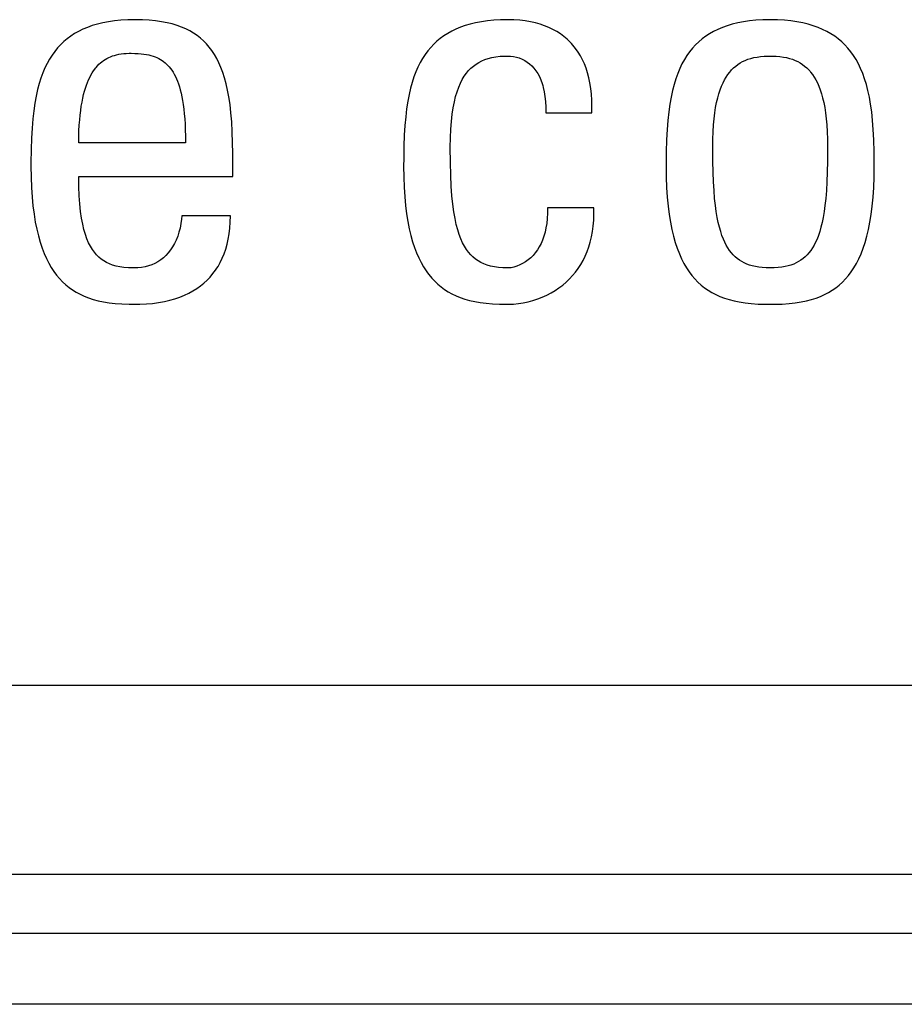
# Model space of a CAD drawing. Header units: millimetres. Extents: x -728 to -141, y -62 to 525.
# Tile 51 of 186: x -448.05 to -444.3, y 193.24 to 197.41. Entities that reach past the tile are written whole.
import ezdxf

# ---------------------------------------------------------------- set-up
doc = ezdxf.new("R2010")
doc.units = ezdxf.units.MM
doc.header["$LTSCALE"] = 23.1
doc.layers.add('R912005502_AM_0', color=7, linetype='CONTINUOUS')

msp = doc.modelspace()

# ---------------------------------------------------------------- linework, layer by layer
at = {"layer": 'R912005502_AM_0', "color": 7}
for p, q in [((-447.7784, 197.366), (-447.7965, 197.3572)), ((-447.7593, 197.3741), (-447.7784, 197.366)), ((-447.739, 197.3813), (-447.7593, 197.3741)), ((-447.7175, 197.3877), (-447.739, 197.3813)), ((-447.6947, 197.3932), (-447.7175, 197.3877)), ((-447.6705, 197.3978), (-447.6947, 197.3932)), ((-447.6448, 197.4015), (-447.6705, 197.3978)), ((-447.6176, 197.4042), (-447.6448, 197.4015)), ((-447.5886, 197.4059), (-447.6176, 197.4042)), ((-447.5579, 197.4065), (-447.5886, 197.4059)), ((-447.5268, 197.4059), (-447.5579, 197.4065)), ((-447.498, 197.4043), (-447.5268, 197.4059)), ((-447.4711, 197.4016), (-447.498, 197.4043)), ((-447.4461, 197.3981), (-447.4711, 197.4016)), ((-447.4228, 197.3936), (-447.4461, 197.3981)), ((-447.4009, 197.3883), (-447.4228, 197.3936)), ((-447.3805, 197.3821), (-447.4009, 197.3883)), ((-447.3614, 197.3752), (-447.3805, 197.3821)), ((-447.3435, 197.3674), (-447.3614, 197.3752)), ((-447.3266, 197.3589), (-447.3435, 197.3674)), ((-446.2009, 197.3667), (-446.2189, 197.358)), ((-446.1818, 197.3746), (-446.2009, 197.3667)), ((-446.1616, 197.3817), (-446.1818, 197.3746)), ((-446.1403, 197.388), (-446.1616, 197.3817)), ((-446.1176, 197.3934), (-446.1403, 197.388)), ((-446.0936, 197.398), (-446.1176, 197.3934)), ((-446.0681, 197.4016), (-446.0936, 197.398)), ((-446.0411, 197.4043), (-446.0681, 197.4016)), ((-446.0123, 197.4059), (-446.0411, 197.4043)), ((-445.9819, 197.4065), (-446.0123, 197.4059)), ((-445.9811, 197.4065), (-445.9819, 197.4065)), ((-445.9557, 197.4059), (-445.9811, 197.4065)), ((-445.9314, 197.4042), (-445.9557, 197.4059)), ((-445.9082, 197.4014), (-445.9314, 197.4042)), ((-445.8861, 197.3977), (-445.9082, 197.4014)), ((-445.8651, 197.393), (-445.8861, 197.3977)), ((-445.8451, 197.3874), (-445.8651, 197.393)), ((-445.8261, 197.3809), (-445.8451, 197.3874)), ((-445.808, 197.3735), (-445.8261, 197.3809)), ((-445.7909, 197.3653), (-445.808, 197.3735)), ((-445.7747, 197.3563), (-445.7909, 197.3653)), ((-445.0935, 197.3656), (-445.1117, 197.3566)), ((-445.0743, 197.3737), (-445.0935, 197.3656)), ((-445.054, 197.381), (-445.0743, 197.3737)), ((-445.0324, 197.3875), (-445.054, 197.381)), ((-445.0095, 197.3931), (-445.0324, 197.3875)), ((-444.9853, 197.3977), (-445.0095, 197.3931)), ((-444.9595, 197.4015), (-444.9853, 197.3977)), ((-444.9321, 197.4042), (-444.9595, 197.4015)), ((-444.903, 197.4059), (-444.9321, 197.4042)), ((-444.8721, 197.4065), (-444.903, 197.4059)), ((-444.8411, 197.4059), (-444.8721, 197.4065)), ((-444.8121, 197.4042), (-444.8411, 197.4059)), ((-444.7847, 197.4015), (-444.8121, 197.4042)), ((-444.7589, 197.3977), (-444.7847, 197.4015)), ((-444.7346, 197.3931), (-444.7589, 197.3977)), ((-444.7117, 197.3875), (-444.7346, 197.3931)), ((-444.6902, 197.381), (-444.7117, 197.3875)), ((-444.6698, 197.3737), (-444.6902, 197.381)), ((-444.6507, 197.3656), (-444.6698, 197.3737)), ((-444.6325, 197.3566), (-444.6507, 197.3656)), ((-447.8449, 197.3258), (-447.8593, 197.3137)), ((-447.8297, 197.337), (-447.8449, 197.3258)), ((-447.8136, 197.3475), (-447.8297, 197.337)), ((-447.7965, 197.3572), (-447.8136, 197.3475)), ((-447.3107, 197.3496), (-447.3266, 197.3589)), ((-447.2958, 197.3395), (-447.3107, 197.3496)), ((-447.2886, 197.3341), (-447.2958, 197.3395)), ((-447.2816, 197.3285), (-447.2886, 197.3341)), ((-447.2684, 197.3167), (-447.2816, 197.3285)), ((-446.2671, 197.3272), (-446.2815, 197.3153)), ((-446.252, 197.3382), (-446.2671, 197.3272)), ((-446.2359, 197.3485), (-446.252, 197.3382)), ((-446.2189, 197.358), (-446.2359, 197.3485)), ((-445.7593, 197.3464), (-445.7747, 197.3563)), ((-445.7448, 197.3357), (-445.7593, 197.3464)), ((-445.7311, 197.3242), (-445.7448, 197.3357)), ((-445.7182, 197.3119), (-445.7311, 197.3242)), ((-445.1602, 197.3249), (-445.1745, 197.3127)), ((-445.1449, 197.3363), (-445.1602, 197.3249)), ((-445.1288, 197.3469), (-445.1449, 197.3363)), ((-445.1117, 197.3566), (-445.1288, 197.3469)), ((-444.6154, 197.3469), (-444.6325, 197.3566)), ((-444.5993, 197.3363), (-444.6154, 197.3469)), ((-444.584, 197.3249), (-444.5993, 197.3363)), ((-444.5696, 197.3127), (-444.584, 197.3249)), ((-447.8857, 197.2869), (-447.8977, 197.2721)), ((-447.8729, 197.3007), (-447.8857, 197.2869)), ((-447.8593, 197.3137), (-447.8729, 197.3007)), ((-447.2558, 197.304), (-447.2684, 197.3167)), ((-447.244, 197.2903), (-447.2558, 197.304)), ((-447.2329, 197.2756), (-447.244, 197.2903)), ((-446.3078, 197.289), (-446.3199, 197.2745)), ((-446.295, 197.3026), (-446.3078, 197.289)), ((-446.2815, 197.3153), (-446.295, 197.3026)), ((-445.7121, 197.3054), (-445.7182, 197.3119)), ((-445.7062, 197.2987), (-445.7121, 197.3054)), ((-445.6949, 197.2847), (-445.7062, 197.2987)), ((-445.6844, 197.2698), (-445.6949, 197.2847)), ((-445.2009, 197.2856), (-445.213, 197.2707)), ((-445.1881, 197.2996), (-445.2009, 197.2856)), ((-445.1745, 197.3127), (-445.1881, 197.2996)), ((-444.5561, 197.2996), (-444.5696, 197.3127)), ((-444.5433, 197.2856), (-444.5561, 197.2996)), ((-444.5312, 197.2707), (-444.5433, 197.2856)), ((-447.9091, 197.2563), (-447.9198, 197.2395)), ((-447.8977, 197.2721), (-447.9091, 197.2563)), ((-447.6842, 197.2385), (-447.6769, 197.2427)), ((-447.6769, 197.2427), (-447.6694, 197.2465)), ((-447.6694, 197.2465), (-447.6615, 197.2499)), ((-447.6615, 197.2499), (-447.6533, 197.253)), ((-447.6533, 197.253), (-447.6448, 197.2557)), ((-447.6448, 197.2557), (-447.6359, 197.258)), ((-447.6359, 197.258), (-447.6265, 197.26)), ((-447.6265, 197.26), (-447.6166, 197.2617)), ((-447.6166, 197.2617), (-447.6061, 197.2629)), ((-447.6061, 197.2629), (-447.595, 197.2637)), ((-447.595, 197.2637), (-447.5832, 197.2642)), ((-447.5832, 197.2642), (-447.5763, 197.2643)), ((-447.5763, 197.2643), (-447.5746, 197.2643)), ((-447.5746, 197.2643), (-447.559, 197.264)), ((-447.559, 197.264), (-447.5451, 197.2634)), ((-447.5451, 197.2634), (-447.5325, 197.2624)), ((-447.5325, 197.2624), (-447.5209, 197.2611)), ((-447.5209, 197.2611), (-447.5101, 197.2594)), ((-447.5101, 197.2594), (-447.5001, 197.2574)), ((-447.5001, 197.2574), (-447.4907, 197.2551)), ((-447.4907, 197.2551), (-447.4818, 197.2525)), ((-447.4818, 197.2525), (-447.4735, 197.2495)), ((-447.4735, 197.2495), (-447.4655, 197.2462)), ((-447.4655, 197.2462), (-447.458, 197.2426)), ((-447.458, 197.2426), (-447.4507, 197.2386)), ((-447.2224, 197.2598), (-447.2329, 197.2756)), ((-447.2126, 197.2429), (-447.2224, 197.2598)), ((-447.2034, 197.2246), (-447.2126, 197.2429)), ((-446.342, 197.2425), (-446.3521, 197.2249)), ((-446.3313, 197.259), (-446.342, 197.2425)), ((-446.3199, 197.2745), (-446.3313, 197.259)), ((-446.0786, 197.2379), (-446.0643, 197.2426)), ((-446.0643, 197.2426), (-446.049, 197.2464)), ((-446.049, 197.2464), (-446.0324, 197.2494)), ((-446.0324, 197.2494), (-446.0143, 197.2515)), ((-446.0143, 197.2515), (-445.9946, 197.2526)), ((-445.9946, 197.2526), (-445.9819, 197.2528)), ((-445.9819, 197.2528), (-445.9705, 197.2523)), ((-445.9705, 197.2523), (-445.9577, 197.2508)), ((-445.9577, 197.2508), (-445.9452, 197.2482)), ((-445.9452, 197.2482), (-445.9331, 197.2445)), ((-445.9331, 197.2445), (-445.9214, 197.2399)), ((-445.6747, 197.254), (-445.6844, 197.2698)), ((-445.6658, 197.2373), (-445.6747, 197.254)), ((-445.2244, 197.2547), (-445.2351, 197.2377)), ((-445.213, 197.2707), (-445.2244, 197.2547)), ((-444.9664, 197.2388), (-444.9544, 197.2426)), ((-444.9544, 197.2426), (-444.9415, 197.2459)), ((-444.9415, 197.2459), (-444.9278, 197.2486)), ((-444.9278, 197.2486), (-444.9131, 197.2506)), ((-444.9131, 197.2506), (-444.8973, 197.252)), ((-444.8973, 197.252), (-444.8801, 197.2527)), ((-444.8801, 197.2527), (-444.8721, 197.2528)), ((-444.8721, 197.2528), (-444.8641, 197.2527)), ((-444.8641, 197.2527), (-444.8469, 197.252)), ((-444.8469, 197.252), (-444.8311, 197.2506)), ((-444.8311, 197.2506), (-444.8164, 197.2486)), ((-444.8164, 197.2486), (-444.8027, 197.2459)), ((-444.8027, 197.2459), (-444.7898, 197.2426)), ((-444.7898, 197.2426), (-444.7778, 197.2388)), ((-444.5198, 197.2547), (-444.5312, 197.2707)), ((-444.5091, 197.2377), (-444.5198, 197.2547)), ((-447.9393, 197.2023), (-447.948, 197.1817)), ((-447.9299, 197.2215), (-447.9393, 197.2023)), ((-447.9198, 197.2395), (-447.9299, 197.2215)), ((-447.7287, 197.1974), (-447.7259, 197.2011)), ((-447.7259, 197.2011), (-447.723, 197.2046)), ((-447.723, 197.2046), (-447.717, 197.2114)), ((-447.717, 197.2114), (-447.7109, 197.2177)), ((-447.7109, 197.2177), (-447.7045, 197.2236)), ((-447.7045, 197.2236), (-447.698, 197.2289)), ((-447.698, 197.2289), (-447.6912, 197.2339)), ((-447.6912, 197.2339), (-447.6842, 197.2385)), ((-447.4507, 197.2386), (-447.4438, 197.2343)), ((-447.4438, 197.2343), (-447.4372, 197.2296)), ((-447.4372, 197.2296), (-447.4308, 197.2245)), ((-447.4308, 197.2245), (-447.4247, 197.219)), ((-447.4247, 197.219), (-447.4188, 197.2131)), ((-447.4188, 197.2131), (-447.4131, 197.2067)), ((-447.4131, 197.2067), (-447.4076, 197.1998)), ((-447.4076, 197.1998), (-447.4023, 197.1924)), ((-447.1947, 197.2049), (-447.2034, 197.2246)), ((-447.1867, 197.1836), (-447.1947, 197.2049)), ((-446.3615, 197.2061), (-446.3703, 197.186)), ((-446.3521, 197.2249), (-446.3615, 197.2061)), ((-446.1476, 197.191), (-446.1377, 197.2013)), ((-446.1377, 197.2013), (-446.1272, 197.2105)), ((-446.1272, 197.2105), (-446.1161, 197.2187)), ((-446.1161, 197.2187), (-446.1043, 197.226)), ((-446.1043, 197.226), (-446.0919, 197.2324)), ((-446.0919, 197.2324), (-446.0786, 197.2379)), ((-445.9214, 197.2399), (-445.9103, 197.2342)), ((-445.9103, 197.2342), (-445.8997, 197.2275)), ((-445.8997, 197.2275), (-445.8897, 197.2199)), ((-445.8897, 197.2199), (-445.8802, 197.2112)), ((-445.8802, 197.2112), (-445.8713, 197.2015)), ((-445.8713, 197.2015), (-445.863, 197.1908)), ((-445.6577, 197.2197), (-445.6658, 197.2373)), ((-445.6505, 197.2011), (-445.6577, 197.2197)), ((-445.6441, 197.1814), (-445.6505, 197.2011)), ((-445.2545, 197.2), (-445.2632, 197.1792)), ((-445.2451, 197.2195), (-445.2545, 197.2)), ((-445.2351, 197.2377), (-445.2451, 197.2195)), ((-445.035, 197.1941), (-445.0266, 197.2025)), ((-445.0266, 197.2025), (-445.0178, 197.2102)), ((-445.0178, 197.2102), (-445.0085, 197.2172)), ((-445.0085, 197.2172), (-444.9988, 197.2235)), ((-444.9988, 197.2235), (-444.9886, 197.2292)), ((-444.9886, 197.2292), (-444.9778, 197.2343)), ((-444.9778, 197.2343), (-444.9664, 197.2388)), ((-444.7778, 197.2388), (-444.7664, 197.2343)), ((-444.7664, 197.2343), (-444.7556, 197.2292)), ((-444.7556, 197.2292), (-444.7454, 197.2235)), ((-444.7454, 197.2235), (-444.7357, 197.2172)), ((-444.7357, 197.2172), (-444.7264, 197.2102)), ((-444.7264, 197.2102), (-444.7176, 197.2025)), ((-444.7176, 197.2025), (-444.7092, 197.1941)), ((-444.4991, 197.2195), (-444.5091, 197.2377)), ((-444.4897, 197.2), (-444.4991, 197.2195)), ((-444.481, 197.1791), (-444.4897, 197.2)), ((-447.9562, 197.1597), (-447.9636, 197.136)), ((-447.948, 197.1817), (-447.9562, 197.1597)), ((-447.7547, 197.1523), (-447.7499, 197.1626)), ((-447.7499, 197.1626), (-447.7449, 197.1722)), ((-447.7449, 197.1722), (-447.7397, 197.1812)), ((-447.7397, 197.1812), (-447.7343, 197.1895)), ((-447.7343, 197.1895), (-447.7287, 197.1974)), ((-447.4023, 197.1924), (-447.3972, 197.1844)), ((-447.3972, 197.1844), (-447.3922, 197.1759)), ((-447.3922, 197.1759), (-447.3875, 197.1667)), ((-447.3875, 197.1667), (-447.383, 197.1568)), ((-447.1793, 197.1607), (-447.1867, 197.1836)), ((-447.1726, 197.1358), (-447.1793, 197.1607)), ((-446.3785, 197.1645), (-446.386, 197.1414)), ((-446.3703, 197.186), (-446.3785, 197.1645)), ((-446.1742, 197.153), (-446.1659, 197.167)), ((-446.1659, 197.167), (-446.157, 197.1796)), ((-446.157, 197.1796), (-446.1476, 197.191)), ((-445.863, 197.1908), (-445.8554, 197.1789)), ((-445.8554, 197.1789), (-445.8483, 197.1659)), ((-445.8483, 197.1659), (-445.842, 197.1516)), ((-445.6386, 197.1607), (-445.6441, 197.1814)), ((-445.6341, 197.139), (-445.6386, 197.1607)), ((-445.2632, 197.1792), (-445.2713, 197.1568)), ((-445.065, 197.152), (-445.0581, 197.1638)), ((-445.0581, 197.1638), (-445.0508, 197.1748)), ((-445.0508, 197.1748), (-445.0431, 197.1848)), ((-445.0431, 197.1848), (-445.0391, 197.1895)), ((-445.0391, 197.1895), (-445.035, 197.1941)), ((-444.7092, 197.1941), (-444.7051, 197.1896)), ((-444.7051, 197.1896), (-444.7011, 197.1848)), ((-444.7011, 197.1848), (-444.6935, 197.1748)), ((-444.6935, 197.1748), (-444.6862, 197.1639)), ((-444.6862, 197.1639), (-444.6792, 197.152)), ((-444.4729, 197.1568), (-444.481, 197.1791)), ((-447.9636, 197.136), (-447.9704, 197.1106)), ((-447.7719, 197.1037), (-447.7679, 197.1171)), ((-447.7679, 197.1171), (-447.7637, 197.1296)), ((-447.7637, 197.1296), (-447.7593, 197.1413)), ((-447.7593, 197.1413), (-447.7547, 197.1523)), ((-447.383, 197.1568), (-447.3786, 197.1463)), ((-447.3786, 197.1463), (-447.3745, 197.1349)), ((-447.3745, 197.1349), (-447.3706, 197.1227)), ((-447.3706, 197.1227), (-447.3669, 197.1096)), ((-447.1665, 197.1088), (-447.1726, 197.1358)), ((-446.3929, 197.1166), (-446.3991, 197.09)), ((-446.386, 197.1414), (-446.3929, 197.1166)), ((-446.1961, 197.102), (-446.1893, 197.1207)), ((-446.1893, 197.1207), (-446.182, 197.1376)), ((-446.182, 197.1376), (-446.1742, 197.153)), ((-445.842, 197.1516), (-445.8364, 197.1361)), ((-445.8364, 197.1361), (-445.8339, 197.1278)), ((-445.8339, 197.1278), (-445.8316, 197.1192)), ((-445.8316, 197.1192), (-445.8276, 197.1009)), ((-445.6304, 197.116), (-445.6341, 197.139)), ((-445.6278, 197.0919), (-445.6304, 197.116)), ((-445.2787, 197.1328), (-445.2854, 197.107)), ((-445.2713, 197.1568), (-445.2787, 197.1328)), ((-445.0836, 197.1098), (-445.0778, 197.125)), ((-445.0778, 197.125), (-445.0716, 197.139)), ((-445.0716, 197.139), (-445.065, 197.152)), ((-444.6792, 197.152), (-444.6726, 197.1391)), ((-444.6726, 197.1391), (-444.6664, 197.125)), ((-444.6664, 197.125), (-444.6606, 197.1098)), ((-444.4655, 197.1328), (-444.4729, 197.1568)), ((-444.4588, 197.107), (-444.4655, 197.1328)), ((-447.9765, 197.0832), (-447.9819, 197.0536)), ((-447.9704, 197.1106), (-447.9765, 197.0832)), ((-447.7823, 197.0581), (-447.7791, 197.0743)), ((-447.7791, 197.0743), (-447.7756, 197.0895)), ((-447.7756, 197.0895), (-447.7719, 197.1037)), ((-447.3669, 197.1096), (-447.3634, 197.0956)), ((-447.3634, 197.0956), (-447.3601, 197.0806)), ((-447.3601, 197.0806), (-447.3571, 197.0644)), ((-447.161, 197.0795), (-447.1665, 197.1088)), ((-447.1563, 197.0475), (-447.161, 197.0795)), ((-446.3991, 197.09), (-446.4046, 197.0612)), ((-446.2078, 197.0588), (-446.2023, 197.0814)), ((-446.2023, 197.0814), (-446.1961, 197.102)), ((-445.8276, 197.1009), (-445.8245, 197.0811)), ((-445.8245, 197.0811), (-445.8224, 197.0598)), ((-445.6263, 197.0666), (-445.6278, 197.0919)), ((-445.2915, 197.0792), (-445.2968, 197.0491)), ((-445.2854, 197.107), (-445.2915, 197.0792)), ((-445.0986, 197.0561), (-445.0941, 197.0754)), ((-445.0941, 197.0754), (-445.0891, 197.0933)), ((-445.0891, 197.0933), (-445.0836, 197.1098)), ((-444.6606, 197.1098), (-444.6552, 197.0933)), ((-444.6552, 197.0933), (-444.6502, 197.0755)), ((-444.6502, 197.0755), (-444.6456, 197.0561)), ((-444.4527, 197.0792), (-444.4588, 197.107)), ((-444.4474, 197.0491), (-444.4527, 197.0792)), ((-447.9819, 197.0536), (-447.9865, 197.0215)), ((-447.7879, 197.0226), (-447.7853, 197.0409)), ((-447.7853, 197.0409), (-447.7823, 197.0581)), ((-447.3571, 197.0644), (-447.3544, 197.0471)), ((-447.3544, 197.0471), (-447.352, 197.0285)), ((-447.1523, 197.0126), (-447.1563, 197.0475)), ((-446.4046, 197.0612), (-446.4094, 197.0301)), ((-446.2169, 197.0065), (-446.2127, 197.0339)), ((-446.2127, 197.0339), (-446.2078, 197.0588)), ((-445.8224, 197.0598), (-445.8213, 197.0368)), ((-445.8213, 197.0368), (-445.8214, 197.0121)), ((-445.6265, 197.0121), (-445.6258, 197.04)), ((-445.6258, 197.04), (-445.6263, 197.0666)), ((-445.2968, 197.0491), (-445.3014, 197.0164)), ((-445.1063, 197.0123), (-445.1027, 197.0351)), ((-445.1027, 197.0351), (-445.0986, 197.0561)), ((-444.6456, 197.0561), (-444.6415, 197.0351)), ((-444.6415, 197.0351), (-444.6379, 197.0123)), ((-444.4428, 197.0164), (-444.4474, 197.0491)), ((-447.9865, 197.0215), (-447.9905, 196.9865)), ((-447.7922, 196.9823), (-447.7902, 197.0031)), ((-447.7902, 197.0031), (-447.7879, 197.0226)), ((-447.352, 197.0285), (-447.3498, 197.0086)), ((-447.3498, 197.0086), (-447.3481, 196.9873)), ((-447.1492, 196.9742), (-447.1523, 197.0126)), ((-446.4135, 196.9961), (-446.4168, 196.959)), ((-446.4094, 197.0301), (-446.4135, 196.9961)), ((-446.2203, 196.9764), (-446.2169, 197.0065)), ((-445.8214, 197.0121), (-445.6265, 197.0121)), ((-445.3014, 197.0164), (-445.3052, 196.9807)), ((-445.1094, 196.9877), (-445.1063, 197.0123)), ((-444.6379, 197.0123), (-444.6349, 196.9877)), ((-444.439, 196.9807), (-444.4428, 197.0164)), ((-447.9905, 196.9865), (-447.9936, 196.948)), ((-447.7951, 196.937), (-447.7938, 196.9603)), ((-447.7938, 196.9603), (-447.7922, 196.9823)), ((-447.3481, 196.9873), (-447.3466, 196.9645)), ((-447.3466, 196.9645), (-447.3455, 196.9401)), ((-447.1469, 196.932), (-447.1492, 196.9742)), ((-446.4168, 196.959), (-446.4194, 196.9179)), ((-446.2228, 196.9434), (-446.2203, 196.9764)), ((-445.3052, 196.9807), (-445.3083, 196.9414)), ((-445.1136, 196.9323), (-445.1118, 196.9611)), ((-445.1118, 196.9611), (-445.1094, 196.9877)), ((-444.6349, 196.9877), (-444.6324, 196.9611)), ((-444.6324, 196.9611), (-444.6306, 196.9323)), ((-444.436, 196.9414), (-444.439, 196.9807)), ((-447.9936, 196.948), (-447.996, 196.9053)), ((-447.7964, 196.8859), (-447.7959, 196.9122)), ((-447.7959, 196.9122), (-447.7951, 196.937)), ((-447.3455, 196.9401), (-447.3449, 196.9139)), ((-447.3449, 196.9139), (-447.3447, 196.8859)), ((-447.1455, 196.8852), (-447.1469, 196.932)), ((-446.4194, 196.9179), (-446.4211, 196.8719)), ((-446.225, 196.8676), (-446.2244, 196.9072)), ((-446.2244, 196.9072), (-446.2228, 196.9434)), ((-445.3083, 196.9414), (-445.3105, 196.8977)), ((-445.1148, 196.9012), (-445.1136, 196.9323)), ((-444.6306, 196.9323), (-444.6295, 196.9012)), ((-444.4337, 196.8976), (-444.436, 196.9414)), ((-447.996, 196.9053), (-447.9975, 196.857)), ((-447.3447, 196.8859), (-447.7964, 196.8859)), ((-447.1452, 196.8424), (-447.1455, 196.8852)), ((-446.4211, 196.8719), (-446.422, 196.819)), ((-446.225, 196.8654), (-446.225, 196.8676)), ((-446.2244, 196.8029), (-446.225, 196.8654)), ((-445.3105, 196.8977), (-445.3119, 196.8481)), ((-445.1152, 196.8676), (-445.1148, 196.9012)), ((-445.1152, 196.8604), (-445.1152, 196.8676)), ((-444.6295, 196.9012), (-444.6291, 196.8676)), ((-444.6291, 196.8676), (-444.6291, 196.8606)), ((-444.4324, 196.848), (-444.4337, 196.8976)), ((-447.9975, 196.857), (-447.9981, 196.8011)), ((-447.1452, 196.7438), (-447.1452, 196.8424)), ((-445.3119, 196.8481), (-445.3124, 196.7901)), ((-445.1147, 196.8076), (-445.1152, 196.8604)), ((-444.6291, 196.8606), (-444.6295, 196.8078)), ((-444.4319, 196.79), (-444.4324, 196.848)), ((-447.9981, 196.8011), (-447.9982, 196.7873)), ((-447.9982, 196.7873), (-447.9976, 196.7406)), ((-446.422, 196.819), (-446.4222, 196.7873)), ((-446.4222, 196.7873), (-446.4216, 196.741)), ((-446.223, 196.7492), (-446.2244, 196.8029)), ((-445.3124, 196.7901), (-445.3124, 196.7873)), ((-445.3124, 196.7873), (-445.3118, 196.7403)), ((-445.1136, 196.7612), (-445.1147, 196.8076)), ((-444.6295, 196.8078), (-444.6306, 196.7614)), ((-444.4324, 196.7403), (-444.4319, 196.7873)), ((-444.4319, 196.7873), (-444.4319, 196.79)), ((-447.9976, 196.7406), (-447.9959, 196.697)), ((-447.7964, 196.7438), (-447.1452, 196.7438)), ((-447.7958, 196.7007), (-447.7964, 196.7438)), ((-446.4216, 196.741), (-446.42, 196.6978)), ((-446.2207, 196.7026), (-446.223, 196.7492)), ((-445.1119, 196.7201), (-445.1136, 196.7612)), ((-444.6306, 196.7614), (-444.6323, 196.7203)), ((-447.7942, 196.6619), (-447.7958, 196.7007)), ((-446.2177, 196.6618), (-446.2207, 196.7026)), ((-445.3118, 196.7403), (-445.3101, 196.6965)), ((-445.1096, 196.6835), (-445.1119, 196.7201)), ((-444.6323, 196.7203), (-444.6346, 196.6836)), ((-444.4341, 196.6965), (-444.4324, 196.7403)), ((-447.9959, 196.697), (-447.9933, 196.6564)), ((-447.7917, 196.627), (-447.7942, 196.6619)), ((-446.42, 196.6978), (-446.4174, 196.6575)), ((-446.4174, 196.6575), (-446.4138, 196.6199)), ((-446.214, 196.6258), (-446.2177, 196.6618)), ((-445.3101, 196.6965), (-445.3074, 196.6557)), ((-445.1069, 196.6507), (-445.1096, 196.6835)), ((-444.6346, 196.6836), (-444.6373, 196.6508)), ((-444.4368, 196.6557), (-444.4341, 196.6965)), ((-447.9933, 196.6564), (-447.9897, 196.6185)), ((-447.9897, 196.6185), (-447.9852, 196.5833)), ((-447.7884, 196.5956), (-447.7917, 196.627)), ((-446.4138, 196.6199), (-446.4094, 196.5849)), ((-446.2097, 196.5939), (-446.214, 196.6258)), ((-445.3074, 196.6557), (-445.3038, 196.6178)), ((-445.3038, 196.6178), (-445.2992, 196.5824)), ((-445.1037, 196.6212), (-445.1069, 196.6507)), ((-445.1, 196.5945), (-445.1037, 196.6212)), ((-444.6405, 196.6212), (-444.6442, 196.5946)), ((-444.6373, 196.6508), (-444.6405, 196.6212)), ((-444.445, 196.5824), (-444.4404, 196.6178)), ((-444.4404, 196.6178), (-444.4368, 196.6557)), ((-447.9852, 196.5833), (-447.9799, 196.5505)), ((-447.7842, 196.5673), (-447.7884, 196.5956)), ((-447.3607, 196.5764), (-447.3617, 196.5632)), ((-447.1543, 196.5764), (-447.3607, 196.5764)), ((-447.1551, 196.5499), (-447.1543, 196.5764)), ((-446.4094, 196.5849), (-446.4042, 196.5523)), ((-446.2048, 196.5656), (-446.2097, 196.5939)), ((-445.8143, 196.5875), (-445.8152, 196.5657)), ((-445.6173, 196.6108), (-445.8145, 196.6108)), ((-445.8145, 196.6108), (-445.8143, 196.5875)), ((-445.6184, 196.5582), (-445.6173, 196.5839)), ((-445.6173, 196.5839), (-445.6173, 196.6108)), ((-445.2992, 196.5824), (-445.2939, 196.5495)), ((-445.0959, 196.5704), (-445.1, 196.5945)), ((-444.6442, 196.5946), (-444.6483, 196.5704)), ((-444.4503, 196.5495), (-444.445, 196.5824)), ((-447.9799, 196.5505), (-447.9738, 196.52)), ((-447.7794, 196.5419), (-447.7842, 196.5673)), ((-447.774, 196.519), (-447.7794, 196.5419)), ((-447.3642, 196.5439), (-447.3677, 196.5253)), ((-447.3617, 196.5632), (-447.3642, 196.5439)), ((-447.157, 196.5247), (-447.1551, 196.5499)), ((-446.4042, 196.5523), (-446.3982, 196.5219)), ((-446.1994, 196.5403), (-446.2048, 196.5656)), ((-446.1935, 196.5177), (-446.1994, 196.5403)), ((-445.8172, 196.5451), (-445.8202, 196.5257)), ((-445.8152, 196.5657), (-445.8172, 196.5451)), ((-445.6239, 196.51), (-445.6206, 196.5335)), ((-445.6206, 196.5335), (-445.6184, 196.5582)), ((-445.2939, 196.5495), (-445.2877, 196.5189)), ((-445.0915, 196.5485), (-445.0959, 196.5704)), ((-445.0867, 196.5285), (-445.0915, 196.5485)), ((-444.6527, 196.5485), (-444.6575, 196.5286)), ((-444.6483, 196.5704), (-444.6527, 196.5485)), ((-444.4565, 196.5189), (-444.4503, 196.5495)), ((-447.9738, 196.52), (-447.967, 196.4916)), ((-447.967, 196.4916), (-447.9595, 196.4652)), ((-447.768, 196.4984), (-447.774, 196.519)), ((-447.7614, 196.4799), (-447.768, 196.4984)), ((-447.3723, 196.5074), (-447.3778, 196.4905)), ((-447.3677, 196.5253), (-447.3723, 196.5074)), ((-447.1639, 196.478), (-447.16, 196.5008)), ((-447.16, 196.5008), (-447.157, 196.5247)), ((-446.3982, 196.5219), (-446.3915, 196.4936)), ((-446.3915, 196.4936), (-446.3841, 196.4673)), ((-446.1871, 196.4975), (-446.1935, 196.5177)), ((-446.1802, 196.4793), (-446.1871, 196.4975)), ((-445.8242, 196.5075), (-445.829, 196.4905)), ((-445.8202, 196.5257), (-445.8242, 196.5075)), ((-445.6282, 196.4874), (-445.6239, 196.51)), ((-445.2877, 196.5189), (-445.2809, 196.4904)), ((-445.0815, 196.5104), (-445.0867, 196.5285)), ((-445.076, 196.4939), (-445.0815, 196.5104)), ((-445.0702, 196.4788), (-445.076, 196.4939)), ((-444.6682, 196.4939), (-444.674, 196.4788)), ((-444.6627, 196.5105), (-444.6682, 196.4939)), ((-444.6575, 196.5286), (-444.6627, 196.5105)), ((-444.4634, 196.4904), (-444.4565, 196.5189)), ((-447.9595, 196.4652), (-447.9513, 196.4406)), ((-447.7543, 196.4633), (-447.7614, 196.4799)), ((-447.7467, 196.4483), (-447.7543, 196.4633)), ((-447.3914, 196.4594), (-447.3994, 196.4454)), ((-447.3842, 196.4745), (-447.3914, 196.4594)), ((-447.3778, 196.4905), (-447.3842, 196.4745)), ((-447.1747, 196.4358), (-447.1689, 196.4564)), ((-447.1689, 196.4564), (-447.1639, 196.478)), ((-446.3841, 196.4673), (-446.3761, 196.4428)), ((-446.1728, 196.463), (-446.1802, 196.4793)), ((-446.165, 196.4483), (-446.1728, 196.463)), ((-445.8413, 196.4596), (-445.8486, 196.4457)), ((-445.8347, 196.4745), (-445.8413, 196.4596)), ((-445.829, 196.4905), (-445.8347, 196.4745)), ((-445.6396, 196.4451), (-445.6334, 196.4658)), ((-445.6334, 196.4658), (-445.6282, 196.4874)), ((-445.2809, 196.4904), (-445.2733, 196.464)), ((-445.2733, 196.464), (-445.2651, 196.4394)), ((-445.064, 196.465), (-445.0702, 196.4788)), ((-445.0576, 196.4524), (-445.064, 196.465)), ((-445.0508, 196.4408), (-445.0576, 196.4524)), ((-444.6866, 196.4524), (-444.6934, 196.4408)), ((-444.6802, 196.465), (-444.6866, 196.4524)), ((-444.674, 196.4788), (-444.6802, 196.465)), ((-444.4792, 196.4394), (-444.4709, 196.4639)), ((-444.4709, 196.4639), (-444.4634, 196.4904)), ((-447.9513, 196.4406), (-447.9425, 196.4178)), ((-447.9425, 196.4178), (-447.9332, 196.3966)), ((-447.7386, 196.4348), (-447.7467, 196.4483)), ((-447.73, 196.4227), (-447.7386, 196.4348)), ((-447.7209, 196.4119), (-447.73, 196.4227)), ((-447.7112, 196.4022), (-447.7209, 196.4119)), ((-447.4277, 196.4095), (-447.4383, 196.3996)), ((-447.4176, 196.4205), (-447.4277, 196.4095)), ((-447.4082, 196.4324), (-447.4176, 196.4205)), ((-447.3994, 196.4454), (-447.4082, 196.4324)), ((-447.1892, 196.3976), (-447.1815, 196.4162)), ((-447.1815, 196.4162), (-447.1747, 196.4358)), ((-446.3761, 196.4428), (-446.3675, 196.4201)), ((-446.3675, 196.4201), (-446.3582, 196.3989)), ((-446.1568, 196.4351), (-446.165, 196.4483)), ((-446.148, 196.4232), (-446.1568, 196.4351)), ((-446.1387, 196.4124), (-446.148, 196.4232)), ((-446.1289, 196.4028), (-446.1387, 196.4124)), ((-445.8749, 196.4097), (-445.885, 196.3996)), ((-445.8654, 196.4208), (-445.8749, 196.4097)), ((-445.8566, 196.4328), (-445.8654, 196.4208)), ((-445.8486, 196.4457), (-445.8566, 196.4328)), ((-445.6547, 196.4065), (-445.6467, 196.4254)), ((-445.6467, 196.4254), (-445.6396, 196.4451)), ((-445.2651, 196.4394), (-445.2562, 196.4165)), ((-445.2562, 196.4165), (-445.2467, 196.3953)), ((-445.0436, 196.4302), (-445.0508, 196.4408)), ((-445.0361, 196.4205), (-445.0436, 196.4302)), ((-445.0283, 196.4117), (-445.0361, 196.4205)), ((-445.02, 196.4035), (-445.0283, 196.4117)), ((-444.7159, 196.4117), (-444.7242, 196.4036)), ((-444.7081, 196.4206), (-444.7159, 196.4117)), ((-444.7006, 196.4303), (-444.7081, 196.4206)), ((-444.6934, 196.4408), (-444.7006, 196.4303)), ((-444.4975, 196.3953), (-444.488, 196.4165)), ((-444.488, 196.4165), (-444.4792, 196.4394)), ((-447.9332, 196.3966), (-447.9232, 196.3769)), ((-447.9232, 196.3769), (-447.9127, 196.3586)), ((-447.701, 196.3935), (-447.7112, 196.4022)), ((-447.6901, 196.3859), (-447.701, 196.3935)), ((-447.6785, 196.3792), (-447.6901, 196.3859)), ((-447.6661, 196.3733), (-447.6785, 196.3792)), ((-447.6527, 196.3683), (-447.6661, 196.3733)), ((-447.6382, 196.3641), (-447.6527, 196.3683)), ((-447.4871, 196.37), (-447.5009, 196.3651)), ((-447.474, 196.3759), (-447.4871, 196.37)), ((-447.4615, 196.3828), (-447.474, 196.3759)), ((-447.4496, 196.3907), (-447.4615, 196.3828)), ((-447.4383, 196.3996), (-447.4496, 196.3907)), ((-447.2071, 196.3632), (-447.1977, 196.38)), ((-447.1977, 196.38), (-447.1892, 196.3976)), ((-446.3582, 196.3989), (-446.3484, 196.3792)), ((-446.3484, 196.3792), (-446.338, 196.3609)), ((-446.1184, 196.3941), (-446.1289, 196.4028)), ((-446.1073, 196.3863), (-446.1184, 196.3941)), ((-446.0954, 196.3795), (-446.1073, 196.3863)), ((-446.0827, 196.3735), (-446.0954, 196.3795)), ((-446.0691, 196.3684), (-446.0827, 196.3735)), ((-446.0544, 196.3642), (-446.0691, 196.3684)), ((-445.9311, 196.3689), (-445.9435, 196.3638)), ((-445.9189, 196.375), (-445.9311, 196.3689)), ((-445.9071, 196.3822), (-445.9189, 196.375)), ((-445.8958, 196.3904), (-445.9071, 196.3822)), ((-445.885, 196.3996), (-445.8958, 196.3904)), ((-445.6839, 196.3547), (-445.6733, 196.3712)), ((-445.6733, 196.3712), (-445.6636, 196.3884)), ((-445.6636, 196.3884), (-445.6547, 196.4065)), ((-445.2467, 196.3953), (-445.2367, 196.3756)), ((-445.2367, 196.3756), (-445.226, 196.3573)), ((-445.0113, 196.3961), (-445.02, 196.4035)), ((-445.0021, 196.3894), (-445.0113, 196.3961)), ((-444.9925, 196.3833), (-445.0021, 196.3894)), ((-444.9823, 196.3778), (-444.9925, 196.3833)), ((-444.9715, 196.3729), (-444.9823, 196.3778)), ((-444.96, 196.3687), (-444.9715, 196.3729)), ((-444.9478, 196.365), (-444.96, 196.3687)), ((-444.7842, 196.3687), (-444.7964, 196.365)), ((-444.7727, 196.3729), (-444.7842, 196.3687)), ((-444.7619, 196.3778), (-444.7727, 196.3729)), ((-444.7517, 196.3833), (-444.7619, 196.3778)), ((-444.742, 196.3894), (-444.7517, 196.3833)), ((-444.7329, 196.3961), (-444.742, 196.3894)), ((-444.7242, 196.4036), (-444.7329, 196.3961)), ((-444.5182, 196.3573), (-444.5075, 196.3756)), ((-444.5075, 196.3756), (-444.4975, 196.3953)), ((-447.9127, 196.3586), (-447.9015, 196.3416)), ((-447.9015, 196.3416), (-447.8898, 196.3258)), ((-447.8898, 196.3258), (-447.8775, 196.3113)), ((-447.6224, 196.3608), (-447.6382, 196.3641)), ((-447.6051, 196.3583), (-447.6224, 196.3608)), ((-447.5859, 196.3568), (-447.6051, 196.3583)), ((-447.5643, 196.3562), (-447.5859, 196.3568)), ((-447.5625, 196.3562), (-447.5643, 196.3562)), ((-447.546, 196.3567), (-447.5625, 196.3562)), ((-447.5303, 196.3585), (-447.546, 196.3567)), ((-447.5152, 196.3613), (-447.5303, 196.3585)), ((-447.5009, 196.3651), (-447.5152, 196.3613)), ((-447.2404, 196.3181), (-447.2285, 196.3323)), ((-447.2285, 196.3323), (-447.2174, 196.3474)), ((-447.2174, 196.3474), (-447.2122, 196.3552)), ((-447.2122, 196.3552), (-447.2071, 196.3632)), ((-446.338, 196.3609), (-446.3271, 196.3439)), ((-446.3271, 196.3439), (-446.3214, 196.3358)), ((-446.3214, 196.3358), (-446.3156, 196.3281)), ((-446.3156, 196.3281), (-446.3035, 196.3135)), ((-446.0385, 196.3608), (-446.0544, 196.3642)), ((-446.0213, 196.3583), (-446.0385, 196.3608)), ((-446.0025, 196.3567), (-446.0213, 196.3583)), ((-445.9819, 196.3562), (-446.0025, 196.3567)), ((-445.9723, 196.3568), (-445.9819, 196.3562)), ((-445.9674, 196.3575), (-445.9723, 196.3568)), ((-445.9557, 196.36), (-445.9674, 196.3575)), ((-445.9435, 196.3638), (-445.9557, 196.36)), ((-445.7207, 196.31), (-445.7076, 196.3241)), ((-445.7076, 196.3241), (-445.6953, 196.339)), ((-445.6953, 196.339), (-445.6839, 196.3547)), ((-445.226, 196.3573), (-445.2148, 196.3403)), ((-445.2148, 196.3403), (-445.203, 196.3245)), ((-445.203, 196.3245), (-445.1906, 196.31)), ((-444.9347, 196.3619), (-444.9478, 196.365)), ((-444.9208, 196.3595), (-444.9347, 196.3619)), ((-444.9057, 196.3577), (-444.9208, 196.3595)), ((-444.8896, 196.3565), (-444.9057, 196.3577)), ((-444.8721, 196.3562), (-444.8896, 196.3565)), ((-444.8546, 196.3565), (-444.8721, 196.3562)), ((-444.8384, 196.3577), (-444.8546, 196.3565)), ((-444.8234, 196.3595), (-444.8384, 196.3577)), ((-444.8094, 196.3619), (-444.8234, 196.3595)), ((-444.7964, 196.365), (-444.8094, 196.3619)), ((-444.5536, 196.31), (-444.5412, 196.3245)), ((-444.5412, 196.3245), (-444.5294, 196.3403)), ((-444.5294, 196.3403), (-444.5182, 196.3573)), ((-447.8775, 196.3113), (-447.8647, 196.2978)), ((-447.8647, 196.2978), (-447.8512, 196.2853)), ((-447.8512, 196.2853), (-447.837, 196.2738)), ((-447.2815, 196.2803), (-447.2669, 196.2922)), ((-447.2669, 196.2922), (-447.2532, 196.3048)), ((-447.2532, 196.3048), (-447.2404, 196.3181)), ((-446.3035, 196.3135), (-446.2909, 196.2999)), ((-446.2909, 196.2999), (-446.2776, 196.2874)), ((-446.2776, 196.2874), (-446.2637, 196.2759)), ((-445.7652, 196.2721), (-445.7495, 196.284)), ((-445.7495, 196.284), (-445.7347, 196.2966)), ((-445.7347, 196.2966), (-445.7207, 196.31)), ((-445.1906, 196.31), (-445.1776, 196.2965)), ((-445.1776, 196.2965), (-445.164, 196.2841)), ((-445.164, 196.2841), (-445.1497, 196.2727)), ((-444.5945, 196.2727), (-444.5802, 196.2841)), ((-444.5802, 196.2841), (-444.5666, 196.2965)), ((-444.5666, 196.2965), (-444.5536, 196.31)), ((-447.837, 196.2738), (-447.8222, 196.2633)), ((-447.8222, 196.2633), (-447.8066, 196.2536)), ((-447.8066, 196.2536), (-447.7901, 196.2448)), ((-447.7901, 196.2448), (-447.7728, 196.2369)), ((-447.3688, 196.2329), (-447.3493, 196.2408)), ((-447.3493, 196.2408), (-447.3308, 196.2495)), ((-447.3308, 196.2495), (-447.3134, 196.259)), ((-447.3134, 196.259), (-447.297, 196.2693)), ((-447.297, 196.2693), (-447.2815, 196.2803)), ((-446.2637, 196.2759), (-446.2491, 196.2653)), ((-446.2491, 196.2653), (-446.2338, 196.2555)), ((-446.2338, 196.2555), (-446.2177, 196.2466)), ((-446.2177, 196.2466), (-446.2007, 196.2386)), ((-445.8358, 196.233), (-445.817, 196.2415)), ((-445.817, 196.2415), (-445.799, 196.2508)), ((-445.799, 196.2508), (-445.7817, 196.2611)), ((-445.7817, 196.2611), (-445.7652, 196.2721)), ((-445.1497, 196.2727), (-445.1347, 196.2622)), ((-445.1347, 196.2622), (-445.1189, 196.2526)), ((-445.1189, 196.2526), (-445.1022, 196.2438)), ((-445.1022, 196.2438), (-445.0847, 196.2359)), ((-444.6596, 196.2359), (-444.642, 196.2438)), ((-444.642, 196.2438), (-444.6253, 196.2525)), ((-444.6253, 196.2525), (-444.6096, 196.2622)), ((-444.6096, 196.2622), (-444.5945, 196.2727)), ((-447.7728, 196.2369), (-447.7544, 196.2297)), ((-447.7544, 196.2297), (-447.7349, 196.2234)), ((-447.7349, 196.2234), (-447.7141, 196.2178)), ((-447.7141, 196.2178), (-447.6919, 196.2131)), ((-447.6919, 196.2131), (-447.6679, 196.2092)), ((-447.6679, 196.2092), (-447.6421, 196.2062)), ((-447.6421, 196.2062), (-447.6139, 196.2041)), ((-447.6139, 196.2041), (-447.5828, 196.2028)), ((-447.5828, 196.2028), (-447.5579, 196.2026)), ((-447.5579, 196.2026), (-447.5383, 196.2028)), ((-447.5383, 196.2028), (-447.5103, 196.2041)), ((-447.5103, 196.2041), (-447.4836, 196.2065)), ((-447.4836, 196.2065), (-447.4582, 196.2099)), ((-447.4582, 196.2099), (-447.434, 196.2143)), ((-447.434, 196.2143), (-447.4111, 196.2196)), ((-447.4111, 196.2196), (-447.3894, 196.2258)), ((-447.3894, 196.2258), (-447.3688, 196.2329)), ((-446.2007, 196.2386), (-446.1827, 196.2313)), ((-446.1827, 196.2313), (-446.1637, 196.2248)), ((-446.1637, 196.2248), (-446.1434, 196.2191)), ((-446.1434, 196.2191), (-446.1217, 196.2143)), ((-446.1217, 196.2143), (-446.0985, 196.2102)), ((-446.0985, 196.2102), (-446.0734, 196.2069)), ((-446.0734, 196.2069), (-446.0462, 196.2046)), ((-446.0462, 196.2046), (-446.0163, 196.2031)), ((-446.0163, 196.2031), (-445.983, 196.2026)), ((-445.983, 196.2026), (-445.9819, 196.2026)), ((-445.9819, 196.2026), (-445.9767, 196.2026)), ((-445.9767, 196.2026), (-445.9573, 196.2035)), ((-445.9573, 196.2035), (-445.937, 196.2056)), ((-445.937, 196.2056), (-445.9164, 196.2089)), ((-445.9164, 196.2089), (-445.8957, 196.2133)), ((-445.8957, 196.2133), (-445.8753, 196.2188)), ((-445.8753, 196.2188), (-445.8553, 196.2254)), ((-445.8553, 196.2254), (-445.8358, 196.233)), ((-445.0847, 196.2359), (-445.066, 196.2288)), ((-445.066, 196.2288), (-445.0462, 196.2225)), ((-445.0462, 196.2225), (-445.0251, 196.2171)), ((-445.0251, 196.2171), (-445.0026, 196.2125)), ((-445.0026, 196.2125), (-444.9782, 196.2087)), ((-444.9782, 196.2087), (-444.9519, 196.2058)), ((-444.9519, 196.2058), (-444.9231, 196.2038)), ((-444.9231, 196.2038), (-444.8913, 196.2027)), ((-444.8913, 196.2027), (-444.8721, 196.2026)), ((-444.8721, 196.2026), (-444.8528, 196.2027)), ((-444.8528, 196.2027), (-444.821, 196.2038)), ((-444.821, 196.2038), (-444.7923, 196.2058)), ((-444.7923, 196.2058), (-444.766, 196.2087)), ((-444.766, 196.2087), (-444.7416, 196.2125)), ((-444.7416, 196.2125), (-444.7191, 196.2171)), ((-444.7191, 196.2171), (-444.698, 196.2225)), ((-444.698, 196.2225), (-444.6782, 196.2288)), ((-444.6782, 196.2288), (-444.6596, 196.2359)), ((-430.6536, 194.5898), (-498.4702, 194.5898)), ((-499.269, 193.7918), (-429.7691, 193.7918)), ((-430.269, 193.5418), (-499.269, 193.5418)), ((-430.269, 193.2418), (-499.269, 193.2418))]:
    msp.add_line(p, q, dxfattribs=at)

doc.saveas('drawing.dxf')
